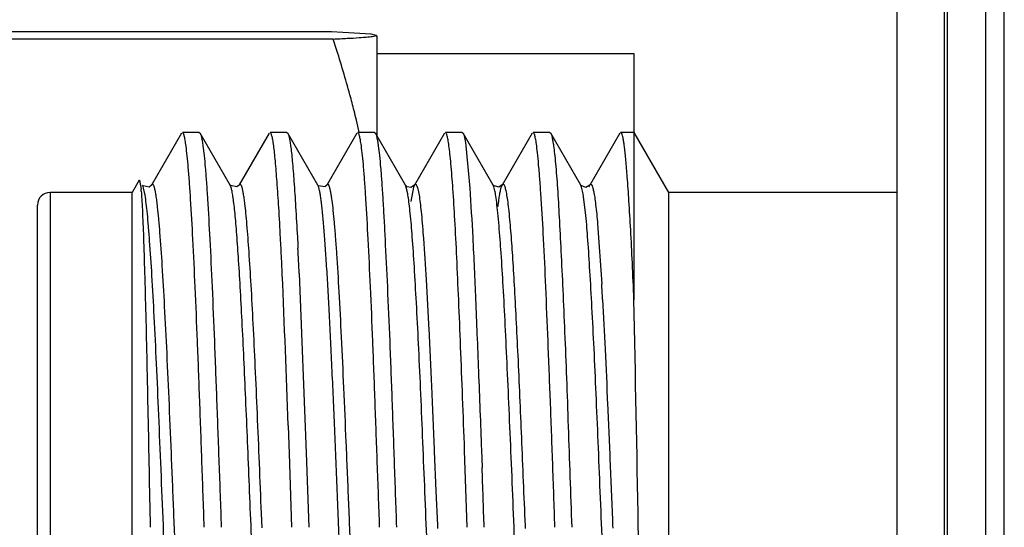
# Model space of a CAD drawing. Header units: inches. Extents: x 0.2 to 16.8, y 0.2 to 10.8.
# Tile 20 of 28: x 8.949 to 9.261, y 5.572 to 5.733. Entities that reach past the tile are written whole.
import ezdxf

# ---------------------------------------------------------------- set-up
doc = ezdxf.new("R2010")
doc.units = ezdxf.units.IN
doc.header["$LTSCALE"] = 0.935
doc.header["$MEASUREMENT"] = 0
doc.layers.get('0').update_dxf_attribs({"linetype": 'CONTINUOUS'})

msp = doc.modelspace()

# ---------------------------------------------------------------- linework, layer by layer
at = {"color": 6, "linetype": 'CONTINUOUS'}
msp.add_line((9.2432052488, 2.8702251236), (9.2432052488, 7.9351351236), dxfattribs=at)
at = {"color": 9, "linetype": 'CONTINUOUS'}
for p, q in [((9.2552052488, 7.9351351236), (9.2552052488, 2.8702251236)), ((9.2612052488, 2.8702251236), (9.2612052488, 7.9351351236)), ((9.0716048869, 5.6799192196), (9.0714306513, 5.6803022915)), ((9.0721642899, 5.6775578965), (9.0716048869, 5.6799192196)), ((9.0994646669, 5.6797311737), (9.0992268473, 5.6802948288)), ((9.0996002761, 5.6792705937), (9.0994646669, 5.6797311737)), ((9.1272623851, 5.6795888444), (9.1269848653, 5.6802946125)), ((9.1277192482, 5.6775552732), (9.1272623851, 5.6795888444)), ((8.958819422, 5.6779755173), (8.958819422, 5.4659755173)), ((9.1285980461, 5.6706690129), (9.1277192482, 5.6775552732)), ((9.0260085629, 5.5717761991), (9.0258229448, 5.5763295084))]:
    msp.add_line(p, q, dxfattribs=at)
at = {"color": 7, "linetype": 'CONTINUOUS'}
for p, q in [((9.2272052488, 2.8802251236), (9.2272052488, 7.9251351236)), ((9.2422052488, 2.8802251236), (9.2422052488, 7.9251351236)), ((9.0479556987, 5.7288098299), (8.8322461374, 5.7288098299)), ((9.0605604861, 5.7280347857), (9.0479556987, 5.7288098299)), ((9.0485056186, 5.7265363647), (8.8316962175, 5.7265363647)), ((9.0622069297, 5.7276860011), (9.0605604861, 5.7280347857)), ((9.0614219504, 5.7274045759), (9.0622146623, 5.7276610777)), ((9.0622146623, 5.7276610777), (9.0622012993, 5.7276860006)), ((9.0623509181, 5.727358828), (9.0622304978, 5.727567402)), ((9.0623509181, 5.7275824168), (9.0623509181, 5.695975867)), ((9.0623509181, 5.7219755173), (9.1438509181, 5.7219755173)), ((9.1438509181, 5.7219751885), (9.1438497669, 5.6440244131)), ((9.0004851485, 5.696735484), (8.9909665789, 5.6802903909)), ((9.0061059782, 5.6969755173), (9.0007638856, 5.6969755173)), ((9.0061059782, 5.6969755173), (9.0063773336, 5.6967456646)), ((9.0158845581, 5.6803058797), (9.0063701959, 5.6967456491)), ((9.0282401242, 5.6967353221), (9.0187449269, 5.6803254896)), ((9.0338789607, 5.6969755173), (9.0285200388, 5.6969755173)), ((9.0338789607, 5.6969755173), (9.0341582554, 5.6967379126)), ((9.0436636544, 5.680303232), (9.0341516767, 5.6967378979)), ((9.0560441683, 5.6967536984), (9.0465310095, 5.6803143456)), ((9.0616442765, 5.6969755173), (9.0563002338, 5.6969755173)), ((9.0616442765, 5.6969755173), (9.0619116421, 5.6967493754)), ((9.0714313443, 5.6802897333), (9.0619032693, 5.6967493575)), ((9.0838185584, 5.6967294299), (9.0743040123, 5.6802933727)), ((9.08943893, 5.6969755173), (9.0841008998, 5.6969755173)), ((9.08943893, 5.6969755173), (9.0897176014, 5.6967279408)), ((9.0992252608, 5.6803149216), (9.0897272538, 5.6967279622)), ((9.1115787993, 5.6967238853), (9.1020823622, 5.6803166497)), ((9.1172025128, 5.6969755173), (9.1118692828, 5.6969755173)), ((9.1172025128, 5.6969755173), (9.1174641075, 5.6967530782)), ((9.1269772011, 5.6803071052), (9.1174576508, 5.6967530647)), ((9.1393472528, 5.6967314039), (9.1298515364, 5.6803214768)), ((9.1438497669, 5.6969755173), (9.1396266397, 5.6969755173)), ((9.1399898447, 5.6965822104), (9.1396266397, 5.6969755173)), ((9.1438497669, 5.6969755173), (9.154819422, 5.6779755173)), ((9.0905927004, 5.6927144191), (9.0917950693, 5.6793399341)), ((8.9870642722, 5.6818637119), (8.984819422, 5.6779755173)), ((8.9870642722, 5.6818637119), (8.9872132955, 5.6818663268)), ((8.9872121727, 5.6818626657), (8.9876466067, 5.6789989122)), ((8.9881253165, 5.6802799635), (8.9881105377, 5.6803061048)), ((8.9881298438, 5.6802658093), (8.9881204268, 5.6802820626)), ((8.988293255, 5.6799086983), (8.9881246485, 5.6802927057)), ((8.9884713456, 5.6793299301), (8.988293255, 5.6799086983)), ((8.9889249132, 5.6770696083), (8.9884713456, 5.6793299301)), ((8.9909659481, 5.6802894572), (8.9909502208, 5.6802616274)), ((9.0158845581, 5.6803058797), (9.0158750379, 5.680322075)), ((9.0161836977, 5.6795457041), (9.0158814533, 5.6803197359)), ((9.0187437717, 5.6803236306), (9.0187208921, 5.6802826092)), ((9.0437613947, 5.6801078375), (9.0436634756, 5.6803050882)), ((9.0436748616, 5.6803097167), (9.0436726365, 5.6803137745)), ((9.046528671, 5.680310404), (9.0465034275, 5.6802650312)), ((9.0715142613, 5.6801658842), (9.0714288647, 5.6802945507)), ((9.0720249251, 5.6797495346), (9.0715142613, 5.6801658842)), ((9.0731234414, 5.6795562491), (9.0720249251, 5.6797495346)), ((9.0742952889, 5.6802890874), (9.0731234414, 5.6795562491)), ((9.0732073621, 5.6751017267), (9.0740487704, 5.6796679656)), ((9.0740489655, 5.6796750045), (9.0742974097, 5.6802818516)), ((9.074305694, 5.6803098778), (9.0742952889, 5.6802890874)), ((9.0742974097, 5.6802818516), (9.0743040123, 5.6802933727)), ((9.0993288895, 5.680168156), (9.0992203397, 5.6803235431)), ((9.1018465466, 5.6797565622), (9.1020823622, 5.6803166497)), ((9.1020823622, 5.6803166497), (9.1020891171, 5.6803281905)), ((9.1021030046, 5.6803380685), (9.1020957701, 5.6803229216)), ((9.1269851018, 5.6802932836), (9.1269772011, 5.6803071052)), ((9.127093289, 5.6801396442), (9.1269857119, 5.6802931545)), ((9.129594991, 5.6796914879), (9.1298465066, 5.6803127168)), ((8.984819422, 5.6779755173), (8.958819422, 5.6779755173)), ((8.984819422, 5.4659755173), (8.984819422, 5.6779755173)), ((9.154819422, 5.6779755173), (9.154819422, 5.4659755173)), ((9.2272052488, 5.6779755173), (9.154819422, 5.6779755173)), ((8.954819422, 5.469975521), (8.954819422, 5.6739755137)), ((9.1323145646, 5.6680187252), (9.1336346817, 5.6490736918)), ((9.0319691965, 5.6611831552), (9.0318475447, 5.6635339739)), ((9.0371861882, 5.6638807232), (9.0373075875, 5.6615396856)), ((9.0320113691, 5.6603467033), (9.0319691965, 5.6611831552)), ((9.0373075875, 5.6615396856), (9.0373673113, 5.6603582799)), ((9.0324021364, 5.6520758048), (9.0323328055, 5.6536074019)), ((9.0377511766, 5.6523041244), (9.0399991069, 5.5955523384)), ((9.0345465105, 5.5981738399), (9.0343248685, 5.6042192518)), ((9.0346480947, 5.595359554), (9.0345465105, 5.5981738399)), ((9.0354661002, 5.5719755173), (9.0346480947, 5.595359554)), ((9.0399991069, 5.5955523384), (9.0408327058, 5.5719755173)), ((9.0805853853, 5.5959333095), (9.0810973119, 5.5835666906)), ((9.0910146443, 5.5719755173), (9.0901780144, 5.5962605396)), ((9.0955177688, 5.5964492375), (9.0957203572, 5.5908921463)), ((9.0810973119, 5.5835666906), (9.0815457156, 5.5725067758)), ((9.0815457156, 5.5725067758), (9.0815827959, 5.57158787)), ((9.1093222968, 5.5725114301), (9.1093597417, 5.5715888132)), ((9.1370931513, 5.5725066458), (9.137127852, 5.5716441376))]:
    msp.add_line(p, q, dxfattribs=at)
for points in [[(8.9909502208, 5.6802616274), (8.9902135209, 5.6796841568), (8.9882912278, 5.6800661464), (8.9881298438, 5.6802658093)], [(9.0187208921, 5.6802826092), (9.0179737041, 5.679706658), (9.0159908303, 5.680166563), (9.0158725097, 5.6803346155)], [(9.0465034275, 5.6802650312), (9.0459270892, 5.6797766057), (9.0438340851, 5.6801049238), (9.0436748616, 5.6803097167)], [(9.1020957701, 5.6803229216), (9.1010432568, 5.6796079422), (9.0993288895, 5.680168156)], [(9.1298524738, 5.6803022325), (9.1298159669, 5.6802411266), (9.1286113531, 5.6795537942), (9.127093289, 5.6801396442)]]:
    msp.add_lwpolyline(points, dxfattribs=at)
for centre, radius, start, end in [((8.7050859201, 5.6126129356), 0.3618226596, 17.9051278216, 18.3523534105), ((8.7867634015, 5.6363808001), 0.2767375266, 13.469519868, 14.0993747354), ((8.7954298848, 5.6384528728), 0.26782678, 12.6399699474, 13.4702876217), ((8.9113787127, 5.6723031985), 0.076561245, 4.5835650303, 5.0172494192), ((9.1108634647, 5.674283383), 0.0206201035, 11.1042024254, 12.2817832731), ((8.958819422, 5.6739755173), 0.004, 90, 180), ((7.4425956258, 5.5811609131), 1.5913870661, 2.6092414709, 2.8521570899), ((7.3376386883, 5.5753121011), 1.7018549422, 2.5929496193, 2.8644142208), ((2.29782485, 5.357610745), 6.7410104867, 2.0965367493, 2.5036264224), ((7.8910816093, 5.5772856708), 1.2446251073, 3.0754780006, 3.3065656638), ((-16.7218378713, 5.114723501), 25.8711021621, 1.0127119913, 1.1723062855), ((0.5889830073, 5.2835642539), 8.5122870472, 1.9416534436, 2.0690583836)]:
    msp.add_arc(centre, radius, start, end, dxfattribs=at)
at = {"color": 9, "linetype": 'CONTINUOUS'}
msp.add_arc((9.0267347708, 5.6696844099), 0.0461067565, 8.7639818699, 9.8323843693, dxfattribs=at)
at = {"color": 7, "linetype": 'CONTINUOUS'}
for points, knots in [([(9.0485056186, 5.7265363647), (9.0500024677, 5.7266023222), (9.0527422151, 5.7267303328), (9.0564282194, 5.7269386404), (9.058970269, 5.7271221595), (9.0605361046, 5.727280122), (9.061155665, 5.7273606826), (9.0614219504, 5.7274045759)], [0, 0, 0, 0, 0.3471163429, 0.6354041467, 0.8553181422, 0.9374763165, 1, 1, 1, 1]), ([(9.0551641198, 5.7037952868), (9.0547410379, 5.7054799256), (9.0529835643, 5.7122130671), (9.0509895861, 5.7188836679), (9.049384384, 5.7238523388)], [0, 0, 0, 0, 0.2496166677, 1, 1, 1, 1]), ([(9.0019123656, 5.6926669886), (9.0018672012, 5.6930023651), (9.0017781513, 5.6936293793), (9.0016362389, 5.6945025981), (9.0014950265, 5.6952434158), (9.0013550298, 5.6958517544), (9.0012154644, 5.6963272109), (9.0010930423, 5.6966385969), (9.0009876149, 5.6968169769), (9.0009036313, 5.6969229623), (9.0008170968, 5.6969755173), (9.0007638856, 5.6969755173)], [0, 0, 0, 0, 0.2231618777, 0.4176137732, 0.5833464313, 0.7204281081, 0.8290867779, 0.9099343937, 0.9404420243, 0.964909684, 1, 1, 1, 1]), ([(9.0063716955, 5.6967440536), (9.0064145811, 5.6966702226), (9.0064966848, 5.6964925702), (9.0066593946, 5.696031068), (9.0068523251, 5.6952542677), (9.0070724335, 5.6940887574), (9.0072044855, 5.693206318), (9.0072723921, 5.6927142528)], [0, 0, 0, 0, 0.061822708, 0.141198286, 0.3541375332, 0.640335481, 1, 1, 1, 1]), ([(9.0296890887, 5.6927423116), (9.0296444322, 5.6930719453), (9.0295558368, 5.6936882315), (9.0294130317, 5.6945463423), (9.029269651, 5.6952742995), (9.0291265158, 5.6958720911), (9.0289832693, 5.6963393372), (9.0288571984, 5.6966452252), (9.0287490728, 5.6968201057), (9.0286621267, 5.6969247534), (9.0285741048, 5.6969755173), (9.0285200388, 5.6969755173)], [0, 0, 0, 0, 0.2224388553, 0.4163173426, 0.5816411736, 0.718498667, 0.8271476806, 0.9082507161, 0.9390151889, 0.9638462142, 1, 1, 1, 1]), ([(9.0341527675, 5.6967362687), (9.0341958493, 5.6966617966), (9.0342784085, 5.6964832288), (9.0344418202, 5.6960209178), (9.0346352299, 5.6952450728), (9.0348548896, 5.6940829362), (9.0349860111, 5.6932037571), (9.0350532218, 5.6927138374)], [0, 0, 0, 0, 0.0624029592, 0.1421961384, 0.3554652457, 0.6413257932, 1, 1, 1, 1]), ([(9.0574607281, 5.6927183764), (9.0574147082, 5.6930498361), (9.0573236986, 5.6936695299), (9.0571781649, 5.6945323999), (9.0570332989, 5.6952644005), (9.056890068, 5.6958654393), (9.0567481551, 5.6963351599), (9.0566247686, 5.6966426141), (9.0565196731, 5.6968188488), (9.0564368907, 5.6969230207), (9.0563522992, 5.6969755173), (9.0563002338, 5.6969755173)], [0, 0, 0, 0, 0.2231090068, 0.4175642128, 0.5833531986, 0.7205369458, 0.8293275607, 0.9103001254, 0.9408393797, 0.9652872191, 1, 1, 1, 1]), ([(9.0619049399, 5.6967477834), (9.061947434, 5.6966745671), (9.0620288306, 5.6964982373), (9.0621905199, 5.6960397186), (9.0623831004, 5.6952672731), (9.0626042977, 5.6941076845), (9.0627380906, 5.6932295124), (9.0628071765, 5.6927397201)], [0, 0, 0, 0, 0.0616118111, 0.1408427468, 0.3536776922, 0.6399985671, 1, 1, 1, 1]), ([(9.0852290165, 5.6927379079), (9.0851845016, 5.6930677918), (9.0850970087, 5.6936845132), (9.0849582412, 5.6945434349), (9.0848205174, 5.6952720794), (9.0846840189, 5.6958704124), (9.0845476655, 5.6963380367), (9.084427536, 5.6966443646), (9.0843235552, 5.6968197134), (9.0842400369, 5.696924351), (9.084153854, 5.6969755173), (9.0841008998, 5.6969755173)], [0, 0, 0, 0, 0.2231188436, 0.4174953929, 0.5831296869, 0.7201024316, 0.8286608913, 0.9094530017, 0.9399737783, 0.9645058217, 1, 1, 1, 1]), ([(9.0897248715, 5.696726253), (9.0897675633, 5.696651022), (9.089848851, 5.696471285), (9.0900079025, 5.6960078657), (9.0901934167, 5.6952332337), (9.0904027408, 5.6940757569), (9.0905280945, 5.6932013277), (9.0905927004, 5.6927144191)], [0, 0, 0, 0, 0.0630095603, 0.1431910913, 0.3567055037, 0.6422115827, 1, 1, 1, 1]), ([(9.1130184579, 5.6927431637), (9.1129743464, 5.6930726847), (9.112887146, 5.693688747), (9.1127473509, 5.694546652), (9.1126074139, 5.6952744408), (9.1124678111, 5.6958721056), (9.112327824, 5.6963392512), (9.1122041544, 5.6966451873), (9.1120974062, 5.6968201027), (9.1120111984, 5.696924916), (9.1119232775, 5.6969755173), (9.1118692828, 5.6969755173)], [0, 0, 0, 0, 0.2226272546, 0.416624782, 0.5819986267, 0.7188388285, 0.8274080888, 0.9083820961, 0.9390747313, 0.9638432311, 1, 1, 1, 1]), ([(9.117459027, 5.6967515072), (9.1175012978, 5.6966785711), (9.1175821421, 5.696502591), (9.1177426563, 5.6960441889), (9.1179337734, 5.6952707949), (9.1181538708, 5.6941088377), (9.1182875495, 5.6932285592), (9.1183567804, 5.692737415)], [0, 0, 0, 0, 0.0612834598, 0.1402738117, 0.3529128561, 0.6394238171, 1, 1, 1, 1]), ([(9.14173839, 5.6829239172), (9.1416067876, 5.6846535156), (9.141409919, 5.6871048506), (9.1411119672, 5.6901765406), (9.1409017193, 5.692044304), (9.1406890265, 5.6936128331), (9.1404731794, 5.6948792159), (9.1402558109, 5.6958399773), (9.1400861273, 5.6963739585), (9.1399898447, 5.6965822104)], [0, 0, 0, 0, 0.3771394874, 0.5346551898, 0.6709753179, 0.7857624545, 0.8787995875, 0.9501163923, 1, 1, 1, 1]), ([(9.0076887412, 5.5719755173), (9.007442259, 5.5787505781), (9.006973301, 5.592129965), (9.0062725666, 5.6117515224), (9.0055570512, 5.6303157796), (9.0048464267, 5.6473211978), (9.0041413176, 5.6623195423), (9.0035296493, 5.6733758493), (9.0030230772, 5.680920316), (9.0026656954, 5.6855137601), (9.0023110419, 5.6893499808), (9.002049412, 5.6916493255), (9.0019123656, 5.6926669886)], [0, 0, 0, 0, 0.1682981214, 0.3323392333, 0.4874037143, 0.6294863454, 0.7548556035, 0.8601385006, 0.9043646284, 0.942562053, 0.9745090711, 1, 1, 1, 1]), ([(9.0072723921, 5.6927142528), (9.0074123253, 5.6917002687), (9.0076751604, 5.6894070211), (9.0080264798, 5.6855786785), (9.0083791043, 5.6809912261), (9.0088829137, 5.6734509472), (9.009497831, 5.6623950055), (9.0102108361, 5.6473917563), (9.0109198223, 5.6303748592), (9.0116172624, 5.6117934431), (9.0123436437, 5.5921525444), (9.0128280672, 5.5787587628), (9.0130631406, 5.5719755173)], [0, 0, 0, 0, 0.0254000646, 0.0572660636, 0.0953954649, 0.1395680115, 0.2447904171, 0.3701610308, 0.5122859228, 0.667421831, 0.8315755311, 1, 1, 1, 1]), ([(9.0318475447, 5.6635339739), (9.0316774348, 5.6667589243), (9.0313392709, 5.672708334), (9.0307983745, 5.6808373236), (9.0303486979, 5.6866194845), (9.0299772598, 5.6904068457), (9.0297878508, 5.6920132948), (9.0296890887, 5.6927423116)], [0, 0, 0, 0, 0.3307388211, 0.6102720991, 0.834360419, 0.9246565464, 1, 1, 1, 1]), ([(9.0350532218, 5.6927138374), (9.0351523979, 5.6919909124), (9.0353425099, 5.6903996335), (9.0357139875, 5.6866541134), (9.0361598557, 5.6809447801), (9.0366878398, 5.6729254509), (9.0370185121, 5.6670593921), (9.0371861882, 5.6638807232)], [0, 0, 0, 0, 0.0757022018, 0.1662375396, 0.3904724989, 0.6697710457, 1, 1, 1, 1]), ([(9.063259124, 5.5719755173), (9.0630178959, 5.5787592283), (9.0625271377, 5.5921540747), (9.0618072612, 5.6117969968), (9.0611239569, 5.6303804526), (9.0604042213, 5.64739803), (9.0596787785, 5.66240107), (9.0590764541, 5.6734575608), (9.0585776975, 5.6809977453), (9.0582230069, 5.6855846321), (9.057867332, 5.6894121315), (9.057601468, 5.6917046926), (9.0574607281, 5.6927183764)], [0, 0, 0, 0, 0.1684346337, 0.3325971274, 0.487738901, 0.6298679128, 0.75523855, 0.860452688, 0.9046196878, 0.9427441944, 0.9746055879, 1, 1, 1, 1]), ([(9.0628071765, 5.6927397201), (9.0629499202, 5.6917277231), (9.0632203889, 5.6894382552), (9.0635811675, 5.6856146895), (9.0639372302, 5.6810306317), (9.0642836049, 5.6757161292), (9.0646270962, 5.6697068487), (9.0651119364, 5.6604262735), (9.0657473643, 5.6474295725), (9.0664857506, 5.6304072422), (9.0671729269, 5.6118163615), (9.0678656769, 5.5921636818), (9.0683434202, 5.5787621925), (9.0685925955, 5.5719755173)], [0, 0, 0, 0, 0.0253553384, 0.0571824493, 0.0952773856, 0.1394198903, 0.1893086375, 0.2446050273, 0.3699769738, 0.5121300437, 0.6673091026, 0.8315147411, 1, 1, 1, 1]), ([(9.0901780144, 5.5962605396), (9.0899805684, 5.6018597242), (9.0895788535, 5.6127883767), (9.0889411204, 5.628676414), (9.0883313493, 5.64346433), (9.0877467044, 5.6568696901), (9.0871514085, 5.6686328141), (9.0865461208, 5.6785237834), (9.0860094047, 5.6855045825), (9.0855650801, 5.6900112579), (9.0853430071, 5.6918931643), (9.0852290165, 5.6927379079)], [0, 0, 0, 0, 0.1739569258, 0.3395516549, 0.4937038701, 0.6334965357, 0.7561688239, 0.8593982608, 0.9411708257, 0.973533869, 1, 1, 1, 1]), ([(9.1188049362, 5.5719755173), (9.1185738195, 5.5787633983), (9.118111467, 5.5921666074), (9.1173848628, 5.6118198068), (9.1166400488, 5.6304096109), (9.1159533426, 5.6474344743), (9.1152746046, 5.6624428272), (9.1146345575, 5.6734977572), (9.1141139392, 5.6810348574), (9.1137580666, 5.6856183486), (9.1134102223, 5.6894414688), (9.1131539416, 5.6917310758), (9.1130184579, 5.6927431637)], [0, 0, 0, 0, 0.1684963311, 0.3327142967, 0.4879033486, 0.6300554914, 0.7554234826, 0.8606173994, 0.9047632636, 0.942853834, 0.9746674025, 1, 1, 1, 1]), ([(9.1183567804, 5.692737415), (9.1184749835, 5.6918988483), (9.1187033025, 5.6900314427), (9.1191524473, 5.6855626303), (9.1194270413, 5.681928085), (9.1196031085, 5.679323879)], [0, 0, 0, 0, 0.188560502, 0.4188255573, 1, 1, 1, 1]), ([(9.1438497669, 5.6440244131), (9.1436866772, 5.6479077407), (9.1433649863, 5.6552836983), (9.1428516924, 5.6657011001), (9.1423186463, 5.6747850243), (9.1419323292, 5.6803750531), (9.14173839, 5.6829239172)], [0, 0, 0, 0, 0.2992994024, 0.5685243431, 0.8031572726, 1, 1, 1, 1]), ([(9.02546595, 5.5048535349), (9.0250431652, 5.5129988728), (9.0242476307, 5.5302663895), (9.0231285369, 5.5570066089), (9.0221865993, 5.5802623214), (9.0214169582, 5.5989043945), (9.020845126, 5.612352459), (9.0202727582, 5.6251057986), (9.0196965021, 5.636946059), (9.0191217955, 5.6476699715), (9.018554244, 5.6570954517), (9.0180649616, 5.6640603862), (9.0176616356, 5.6688603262), (9.0173745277, 5.6718443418), (9.0170873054, 5.674398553), (9.0168015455, 5.6765151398), (9.0165179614, 5.67818605), (9.0163020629, 5.6791459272), (9.0161836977, 5.6795457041)], [0, 0, 0, 0, 0.1398251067, 0.2963307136, 0.4588146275, 0.5388290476, 0.6161876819, 0.6895656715, 0.7576817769, 0.8194072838, 0.8736704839, 0.9195562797, 0.9390981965, 0.9562454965, 0.9709460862, 0.9831601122, 0.9928524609, 1, 1, 1, 1]), ([(9.0506922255, 5.5624100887), (9.0504031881, 5.5694842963), (9.0498324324, 5.5834846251), (9.0489769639, 5.6039971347), (9.0482669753, 5.6204589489), (9.047682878, 5.6328227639), (9.0472482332, 5.6412820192), (9.0468123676, 5.6490776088), (9.0463813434, 5.6561327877), (9.0459616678, 5.6623802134), (9.045547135, 5.6677620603), (9.045184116, 5.6716822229), (9.0448789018, 5.674348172), (9.0446614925, 5.6759861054), (9.0444436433, 5.6773765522), (9.0442271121, 5.6785169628), (9.0440131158, 5.6794037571), (9.0438503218, 5.6799051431), (9.0437613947, 5.6801078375)], [0, 0, 0, 0, 0.180031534, 0.3562930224, 0.5220412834, 0.5990072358, 0.6710274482, 0.737424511, 0.7975405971, 0.8507588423, 0.896638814, 0.934792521, 0.9508568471, 0.9648682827, 0.9768032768, 0.9866418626, 0.9943717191, 1, 1, 1, 1]), ([(9.0743038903, 5.6802896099), (9.0743323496, 5.6803391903), (9.0743878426, 5.6804247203), (9.074483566, 5.6805235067), (9.0745871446, 5.680574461), (9.0746962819, 5.6805636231), (9.0747963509, 5.6804955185), (9.0749401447, 5.680321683), (9.0751044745, 5.6799662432), (9.0752892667, 5.6793918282), (9.0755680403, 5.6782304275), (9.0757301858, 5.6772504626), (9.0758380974, 5.6765309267)], [0, 0, 0, 0, 0.0360493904, 0.0639910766, 0.0859948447, 0.1062418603, 0.1298727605, 0.1603688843, 0.2477008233, 0.3740925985, 0.5411933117, 1, 1, 1, 1]), ([(9.0917950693, 5.6793399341), (9.0921631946, 5.6741371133), (9.092869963, 5.6623966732), (9.0935410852, 5.6469668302), (9.0941086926, 5.6328447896), (9.0947432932, 5.616959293), (9.0952122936, 5.6047533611), (9.0955177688, 5.5964492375)], [0, 0, 0, 0, 0.1885758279, 0.425209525, 0.5583751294, 0.6995652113, 1, 1, 1, 1]), ([(9.1007887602, 5.6735199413), (9.1008690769, 5.6742219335), (9.1010270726, 5.6755065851), (9.1012856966, 5.6772491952), (9.1015430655, 5.678625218), (9.1017389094, 5.6794149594), (9.1018459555, 5.6797430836)], [0, 0, 0, 0, 0.3354381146, 0.614441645, 0.8361462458, 1, 1, 1, 1]), ([(9.1020890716, 5.6803273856), (9.1021142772, 5.680371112), (9.102163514, 5.6804475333), (9.102247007, 5.6805382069), (9.1023339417, 5.6805917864), (9.1024638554, 5.6806041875), (9.102584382, 5.6805089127), (9.1026812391, 5.6803745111), (9.1028020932, 5.6801529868), (9.1029438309, 5.6797765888), (9.103105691, 5.6792083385), (9.1032684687, 5.6784893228), (9.1033689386, 5.6779582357), (9.1034202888, 5.6776679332)], [0, 0, 0, 0, 0.0419424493, 0.0752569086, 0.1017818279, 0.1249667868, 0.1791068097, 0.2172279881, 0.2643503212, 0.3875517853, 0.5509014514, 0.755007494, 1, 1, 1, 1]), ([(9.1196031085, 5.679323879), (9.1198090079, 5.6762784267), (9.1201951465, 5.6696410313), (9.1207387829, 5.6589246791), (9.1213224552, 5.6467636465), (9.1219090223, 5.6333584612), (9.1224696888, 5.6189301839), (9.1232126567, 5.5983551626), (9.1237537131, 5.5826149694), (9.1241423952, 5.5719755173)], [0, 0, 0, 0, 0.0852250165, 0.1856272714, 0.2995925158, 0.4251584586, 0.5602649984, 0.7027417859, 1, 1, 1, 1]), ([(9.1298515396, 5.680321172), (9.1298916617, 5.6803903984), (9.1299655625, 5.6805037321), (9.1301091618, 5.6805964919), (9.1302179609, 5.6805893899), (9.1302936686, 5.6805527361), (9.1303669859, 5.6804882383), (9.1304729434, 5.680353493), (9.130598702, 5.6801083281), (9.13074002, 5.6797283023), (9.1308816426, 5.6792371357), (9.130967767, 5.6788709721), (9.1310116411, 5.6786696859)], [0, 0, 0, 0, 0.0922593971, 0.1554261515, 0.1834447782, 0.2141548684, 0.2507499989, 0.2951553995, 0.4110985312, 0.5663658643, 0.7624565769, 1, 1, 1, 1]), ([(8.9876951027, 5.6784214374), (8.9877655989, 5.6775447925), (8.9878985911, 5.6755561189), (8.9881589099, 5.6706714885), (8.9884593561, 5.662942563), (8.9888009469, 5.6518847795), (8.989156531, 5.638680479), (8.9895058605, 5.623678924), (8.989840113, 5.6072664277), (8.9901893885, 5.5898738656), (8.9904239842, 5.5779990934), (8.9905391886, 5.5719755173)], [0, 0, 0, 0, 0.0247762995, 0.0561452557, 0.1378020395, 0.2426690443, 0.3678110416, 0.5099230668, 0.6654022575, 0.8302745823, 1, 1, 1, 1]), ([(9.0005053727, 5.4672042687), (9.0003676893, 5.4680991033), (9.0001072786, 5.4701192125), (8.999756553, 5.4734874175), (8.9994026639, 5.4775146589), (8.9988951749, 5.4841197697), (8.9982738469, 5.4937889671), (8.9975618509, 5.5068956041), (8.9968523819, 5.5217440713), (8.9961442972, 5.5379383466), (8.9954338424, 5.5550448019), (8.9947163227, 5.572602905), (8.9940008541, 5.5901429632), (8.9932933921, 5.6071967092), (8.9925823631, 5.6233083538), (8.9918664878, 5.6380465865), (8.9911604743, 5.6510181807), (8.9905525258, 5.66055873), (8.9900444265, 5.6670486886), (8.9896853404, 5.6709822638), (8.9893282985, 5.6742537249), (8.9890638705, 5.6762082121), (8.9889249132, 5.6770696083)], [0, 0, 0, 0, 0.0129196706, 0.029058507, 0.0483230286, 0.0706082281, 0.1235909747, 0.1865835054, 0.2579159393, 0.3357210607, 0.4178983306, 0.5022375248, 0.5864864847, 0.6684052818, 0.745805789, 0.8166250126, 0.8789684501, 0.9311854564, 0.9530404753, 0.9718627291, 0.987548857, 1, 1, 1, 1]), ([(9.0758380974, 5.6765309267), (9.0759606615, 5.6757136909), (9.0761953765, 5.6738899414), (9.0766573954, 5.6695241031), (9.0769477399, 5.6659717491), (9.0771399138, 5.6634273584)], [0, 0, 0, 0, 0.1882371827, 0.418771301, 1, 1, 1, 1]), ([(9.1034202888, 5.6776679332), (9.1035450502, 5.6769626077), (9.1037832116, 5.6753625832), (9.1042547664, 5.6714299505), (9.1045429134, 5.6681976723), (9.1047326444, 5.6658618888)], [0, 0, 0, 0, 0.180849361, 0.4083049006, 1, 1, 1, 1]), ([(9.1310975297, 5.6782546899), (9.1312159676, 5.677653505), (9.131437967, 5.6762791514), (9.1318730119, 5.6728694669), (9.1321370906, 5.6700566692), (9.1323145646, 5.6680187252)], [0, 0, 0, 0, 0.1782694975, 0.404840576, 1, 1, 1, 1]), ([(9.0771399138, 5.6634273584), (9.0774682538, 5.659080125), (9.0780882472, 5.6493948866), (9.0789208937, 5.6335759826), (9.0797540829, 5.6154265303), (9.0803049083, 5.6026148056), (9.0805853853, 5.5959333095)], [0, 0, 0, 0, 0.1935190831, 0.4307746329, 0.7031536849, 1, 1, 1, 1]), ([(9.1047326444, 5.6658618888), (9.1049457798, 5.6632379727), (9.10535374, 5.6575043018), (9.1059143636, 5.6482339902), (9.1064792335, 5.6376897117), (9.1072642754, 5.621602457), (9.1082161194, 5.5997544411), (9.1089451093, 5.581805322), (9.1093222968, 5.5725114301)], [0, 0, 0, 0, 0.0844965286, 0.1844891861, 0.2980883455, 0.4234165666, 0.7014508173, 1, 1, 1, 1]), ([(9.133914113, 5.644061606), (9.1341964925, 5.6388209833), (9.134738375, 5.6277288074), (9.1355251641, 5.610364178), (9.1363207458, 5.5917540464), (9.1368321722, 5.5789942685), (9.1370931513, 5.5725066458)], [0, 0, 0, 0, 0.2198179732, 0.4651373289, 0.7280510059, 1, 1, 1, 1]), ([(9.1475278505, 5.469379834), (9.1474161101, 5.472166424), (9.1472014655, 5.4783041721), (9.1469144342, 5.4883001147), (9.1466396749, 5.4997983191), (9.1462525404, 5.5175117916), (9.1457425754, 5.5417140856), (9.1454051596, 5.5616286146), (9.1452231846, 5.5719755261)], [0, 0, 0, 0, 0.0815264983, 0.1795336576, 0.2923330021, 0.4177513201, 0.6974795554, 1, 1, 1, 1])]:
    msp.add_open_spline(points, degree=3, knots=knots, dxfattribs=at)
at = {"color": 9, "linetype": 'CONTINUOUS'}
for points, knots in [([(8.9929126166, 5.6733206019), (8.9928377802, 5.6739850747), (8.9926909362, 5.6752097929), (8.9924530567, 5.6768868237), (8.9922454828, 5.6780853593), (8.9920744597, 5.6788835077), (8.9919544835, 5.6793637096), (8.9918346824, 5.6797637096), (8.9917155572, 5.6800836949), (8.9915960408, 5.6803245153), (8.9914773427, 5.6804891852), (8.9913620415, 5.6805690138), (8.991271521, 5.6805785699), (8.9911803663, 5.6805559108), (8.9910673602, 5.6804616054), (8.991000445, 5.6803605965), (8.9909652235, 5.6802998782)], [0, 0, 0, 0, 0.2507651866, 0.4625471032, 0.6351679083, 0.7067814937, 0.7686191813, 0.8207436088, 0.863290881, 0.8965542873, 0.9212239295, 0.9390766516, 0.9467843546, 0.9546640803, 0.9736757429, 1, 1, 1, 1]), ([(9.0205610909, 5.6743757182), (9.0204908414, 5.674949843), (9.0203528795, 5.6760072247), (9.0201290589, 5.6774531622), (9.0199338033, 5.6784840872), (9.01977315, 5.6791680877), (9.0196607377, 5.6795777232), (9.0195487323, 5.6799171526), (9.0194375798, 5.6801866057), (9.0193262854, 5.6803868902), (9.0192151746, 5.6805210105), (9.0190889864, 5.6805894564), (9.0189545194, 5.6805619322), (9.0188396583, 5.6804554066), (9.0187765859, 5.6803596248), (9.0187438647, 5.6803023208)], [0, 0, 0, 0, 0.2503702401, 0.4615370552, 0.6332903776, 0.7043735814, 0.765620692, 0.8171068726, 0.8589965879, 0.8916471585, 0.9158935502, 0.9338892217, 0.9504707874, 0.9714362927, 1, 1, 1, 1]), ([(9.0482047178, 5.6754362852), (9.0481402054, 5.6759179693), (9.0480133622, 5.6768040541), (9.0478068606, 5.6780135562), (9.0476263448, 5.6788731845), (9.0474776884, 5.6794409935), (9.0473737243, 5.6797794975), (9.0472701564, 5.6800585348), (9.0471672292, 5.680278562), (9.0470641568, 5.6804400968), (9.0469598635, 5.6805464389), (9.0468422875, 5.6805927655), (9.0467226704, 5.6805585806), (9.0466177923, 5.6804607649), (9.0465589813, 5.680373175), (9.0465286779, 5.6803213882)], [0, 0, 0, 0, 0.2493114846, 0.4591430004, 0.6293869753, 0.6996951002, 0.7601856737, 0.8109720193, 0.8522793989, 0.8845733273, 0.9088983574, 0.9277508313, 0.9460964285, 0.9692191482, 1, 1, 1, 1]), ([(9.1010877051, 5.6674488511), (9.1009715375, 5.6688035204), (9.1007479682, 5.6712737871), (9.1003884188, 5.6746085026), (9.1000744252, 5.676924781), (9.0998081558, 5.6783955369), (9.0996715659, 5.679001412), (9.0996002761, 5.6792705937)], [0, 0, 0, 0, 0.342075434, 0.6240062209, 0.8438394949, 0.9299411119, 1, 1, 1, 1]), ([(9.073604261, 5.6639631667), (9.0734148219, 5.6664449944), (9.0731253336, 5.669904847), (9.0726605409, 5.6741512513), (9.072425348, 5.675918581), (9.0723032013, 5.6767094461)], [0, 0, 0, 0, 0.5826958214, 0.8126601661, 1, 1, 1, 1]), ([(9.0047629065, 5.4638409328), (9.0046892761, 5.4640082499), (9.0045521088, 5.4644126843), (9.004370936, 5.4651195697), (9.0041880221, 5.4660126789), (9.0039226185, 5.4675683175), (9.0036035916, 5.4699697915), (9.0032414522, 5.4733867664), (9.0028800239, 5.4774960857), (9.0025170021, 5.4822675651), (9.0021518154, 5.4876673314), (9.001783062, 5.4936576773), (9.0014123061, 5.5001967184), (9.0009022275, 5.5098773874), (9.0002820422, 5.5229801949), (8.9995598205, 5.5396421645), (8.9988247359, 5.5572084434), (8.9980893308, 5.5751869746), (8.9973656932, 5.5930769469), (8.9966417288, 5.6103792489), (8.9959126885, 5.626604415), (8.9951850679, 5.641295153), (8.9944615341, 5.6540452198), (8.9938335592, 5.6632927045), (8.9933128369, 5.6694619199), (8.9930488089, 5.6721113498), (8.9929126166, 5.6733206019)], [0, 0, 0, 0, 0.0026126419, 0.0060861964, 0.0104279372, 0.0156371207, 0.0286389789, 0.0450420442, 0.0647447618, 0.0875944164, 0.1134333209, 0.1420950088, 0.1733714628, 0.2070405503, 0.2806448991, 0.3608482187, 0.445400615, 0.5319257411, 0.6180162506, 0.7012971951, 0.779430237, 0.8501435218, 0.9115163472, 0.9619491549, 0.9826078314, 1, 1, 1, 1]), ([(9.0258229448, 5.5763295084), (9.0253929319, 5.5868787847), (9.0247625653, 5.6023619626), (9.0238773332, 5.6224027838), (9.0232288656, 5.6359784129), (9.0225820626, 5.6481394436), (9.0219395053, 5.6586149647), (9.0213808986, 5.6661815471), (9.0209174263, 5.6712198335), (9.0206822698, 5.6733853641), (9.0205610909, 5.6743757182)], [0, 0, 0, 0, 0.3225450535, 0.4733978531, 0.6128374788, 0.7377485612, 0.8454355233, 0.9334606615, 0.9695193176, 1, 1, 1, 1]), ([(9.0541666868, 5.5625381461), (9.0539180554, 5.5686354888), (9.0534280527, 5.5807464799), (9.0526871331, 5.5986159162), (9.0519519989, 5.615728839), (9.0512292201, 5.6316012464), (9.0505000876, 5.6457837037), (9.0498611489, 5.6563563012), (9.0493408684, 5.6636700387), (9.0489754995, 5.66820375), (9.0486125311, 5.6720548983), (9.0483449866, 5.6743889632), (9.0482047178, 5.6754362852)], [0, 0, 0, 0, 0.1619069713, 0.3215874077, 0.4745127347, 0.6163596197, 0.7431435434, 0.8512909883, 0.8973725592, 0.937677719, 0.9719647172, 1, 1, 1, 1]), ([(9.1390511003, 5.469699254), (9.1389308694, 5.4706899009), (9.1387003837, 5.4728530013), (9.1382510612, 5.4778769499), (9.1377074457, 5.4854117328), (9.1370531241, 5.4958344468), (9.1363948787, 5.5079263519), (9.1357587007, 5.5214176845), (9.135124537, 5.536013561), (9.1344745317, 5.5513953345), (9.1338186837, 5.5672284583), (9.1331670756, 5.5831660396), (9.1325216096, 5.5988593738), (9.1318841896, 5.6139653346), (9.1312433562, 5.6281508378), (9.1305852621, 5.6411066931), (9.1299330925, 5.6525520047), (9.1293115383, 5.662240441), (9.1288513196, 5.6680821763), (9.1285980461, 5.6706690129)], [0, 0, 0, 0, 0.0148749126, 0.0324223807, 0.0751840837, 0.1274741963, 0.1880885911, 0.2556900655, 0.3287982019, 0.4058594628, 0.485174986, 0.5650086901, 0.6436231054, 0.7192971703, 0.7903780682, 0.8552867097, 0.9126648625, 0.9612563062, 1, 1, 1, 1]), ([(9.1115758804, 5.4675222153), (9.1114534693, 5.4683481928), (9.1112162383, 5.4701888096), (9.1107447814, 5.4745920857), (9.1101794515, 5.4813978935), (9.1095448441, 5.4910111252), (9.1089102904, 5.5023922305), (9.1082719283, 5.5152925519), (9.1073854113, 5.5346944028), (9.1062909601, 5.5604315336), (9.1052800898, 5.5865944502), (9.1043868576, 5.6073424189), (9.1037255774, 5.6219711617), (9.1030972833, 5.6355121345), (9.1024737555, 5.6476625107), (9.1018194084, 5.6581542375), (9.1013352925, 5.6645616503), (9.1010877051, 5.6674488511)], [0, 0, 0, 0, 0.0125106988, 0.0278013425, 0.0663484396, 0.1148204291, 0.1721468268, 0.23713279, 0.3083405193, 0.4631455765, 0.6230968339, 0.7006283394, 0.774297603, 0.8425014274, 0.9037296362, 0.9565826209, 1, 1, 1, 1]), ([(9.0788634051, 5.5529914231), (9.0784211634, 5.5636802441), (9.0777439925, 5.5796289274), (9.07689631, 5.600628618), (9.0762673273, 5.6156644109), (9.0756091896, 5.6297396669), (9.074947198, 5.6425491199), (9.0743078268, 5.653817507), (9.0738470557, 5.6607823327), (9.073604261, 5.6639631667)], [0, 0, 0, 0, 0.2888736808, 0.431044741, 0.5675096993, 0.6952345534, 0.8115278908, 0.9138591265, 1, 1, 1, 1])]:
    msp.add_open_spline(points, degree=3, knots=knots, dxfattribs=at)

doc.saveas('drawing.dxf')
